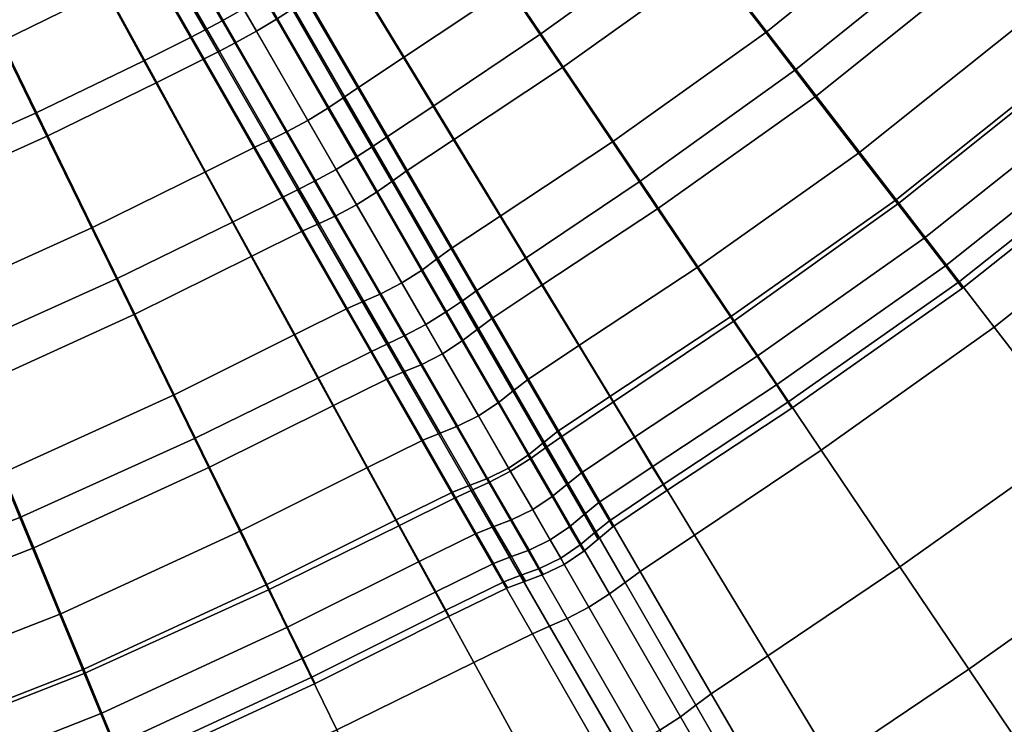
# Model space of a CAD drawing. Header units: centimetres. Extents: x -51 to 51, y -52 to 51.
# Tile 30 of 64: x 15.42 to 27.28, y -40 to -31.51. Entities that reach past the tile are written whole.
import ezdxf

# ---------------------------------------------------------------- set-up
doc = ezdxf.new("R2010")
doc.units = ezdxf.units.CM
doc.layers.add('Layer 01', color=18, linetype='Continuous', true_color=0x000000)

msp = doc.modelspace()

# ---------------------------------------------------------------- meshes
at = {"layer": 'Layer 01'}
mesh = msp.add_polyface(dxfattribs=at)
corners = [(24.536, -35.909, 42.046), (26.573, -34.474, 42.034), (26.727, -34.674, 43.261), (24.676, -36.118, 43.267), (24.536, -35.909, 46.973), (26.573, -34.474, 46.985), (26.318, -34.143, 48.171), (24.303, -35.564, 48.153), (24.303, -35.564, 40.867), (26.318, -34.143, 40.849), (24.724, -36.188, 44.51), (26.779, -34.742, 44.51), (26.727, -34.674, 45.758), (24.676, -36.118, 45.752), (28.956, -33.015, 44.51), (28.899, -32.951, 45.765), (28.731, -32.759, 46.999), (28.453, -32.444, 48.191), (30.828, -30.828, 47.006), (30.53, -30.53, 48.201), (30.12, -30.12, 49.333), (28.072, -32.01, 49.32), (25.968, -33.688, 49.294), (27.592, -31.465, 50.368), (25.527, -33.117, 50.336), (29.605, -29.605, 50.383), (28.993, -28.993, 51.333), (27.022, -30.817, 51.316), (25.004, -32.438, 51.279), (26.373, -30.079, 52.147), (24.408, -31.663, 52.107), (28.295, -28.295, 52.166), (27.524, -27.524, 52.869), (25.654, -29.262, 52.849), (26.691, -26.691, 53.429), (24.878, -28.38, 53.409), (25.811, -25.811, 53.837), (24.059, -27.448, 53.817), (24.059, -27.448, 35.203), (25.811, -25.811, 35.182), (26.691, -26.691, 35.59), (24.878, -28.38, 35.611), (27.524, -27.524, 36.15), (25.654, -29.262, 36.17), (28.295, -28.295, 36.853), (26.373, -30.079, 36.872), (28.993, -28.993, 37.686), (27.022, -30.817, 37.704), (24.408, -31.663, 36.913), (25.004, -32.438, 37.741), (27.592, -31.465, 38.652), (25.527, -33.117, 38.684), (29.605, -29.605, 38.636), (30.12, -30.12, 39.686), (28.072, -32.01, 39.699), (25.968, -33.688, 39.726), (28.453, -32.444, 40.828), (30.53, -30.53, 40.818), (30.828, -30.828, 42.013), (28.731, -32.759, 42.02), (28.899, -32.951, 43.254), (31.009, -31.009, 43.251), (30.817, -27.022, 51.316), (30.079, -26.373, 52.147), (29.262, -25.654, 52.849), (29.262, -25.654, 36.17), (30.079, -26.373, 36.872), (30.817, -27.022, 37.704), (27.177, -27.177, 0.538), (28.885, -25.338, 0.583), (30.507, -26.764, 1.327), (28.709, -28.709, 1.281), (24.028, -35.137, 2.481), (26.011, -33.72, 2.427), (27.159, -35.212, 3.699), (25.076, -36.694, 3.746), (28.115, -32.042, 2.346), (29.365, -33.464, 3.623), (30.16, -30.16, 2.301), (31.504, -31.504, 3.58), (30.496, -34.749, 5.135), (28.197, -36.559, 5.205), (25.338, -28.885, 0.583), (26.764, -30.507, 1.327), (24.771, -32.11, 1.411), (23.859, -27.204, 0.127), (25.589, -25.589, 0.084), (26.011, -33.72, 32.573), (28.115, -32.042, 32.654), (26.764, -30.507, 33.673), (24.771, -32.11, 33.589), (30.16, -30.16, 32.699), (28.709, -28.709, 33.719), (27.177, -27.177, 34.462), (25.338, -28.885, 34.417), (25.589, -25.589, 34.916), (23.859, -27.204, 34.873), (30.507, -26.764, 33.673), (28.885, -25.338, 34.417), (28.197, -36.559, 29.795), (30.496, -34.749, 29.865), (29.365, -33.464, 31.377), (27.159, -35.212, 31.301), (31.504, -31.504, 31.42), (25.076, -36.694, 31.254), (24.028, -35.137, 32.519)]
mesh.append_faces([[corners[k] for k in face] for face in [(0, 1, 2, 3), (4, 5, 6, 7), (8, 9, 1, 0), (10, 11, 12, 13), (13, 12, 5, 4), (11, 14, 15, 12), (12, 15, 16, 5), (5, 16, 17, 6), (16, 18, 19, 17), (17, 19, 20, 21), (6, 17, 21, 22), (22, 21, 23, 24), (21, 20, 25, 23), (23, 25, 26, 27), (24, 23, 27, 28), (28, 27, 29, 30), (27, 26, 31, 29), (29, 31, 32, 33), (33, 32, 34, 35), (35, 34, 36, 37), (38, 39, 40, 41), (41, 40, 42, 43), (43, 42, 44, 45), (45, 44, 46, 47), (48, 45, 47, 49), (49, 47, 50, 51), (47, 46, 52, 50), (50, 52, 53, 54), (51, 50, 54, 55), (55, 54, 56, 9), (54, 53, 57, 56), (56, 57, 58, 59), (9, 56, 59, 1), (1, 59, 60, 2), (59, 58, 61, 60), (2, 60, 14, 11), (26, 62, 63, 31), (31, 63, 64, 32), (42, 65, 66, 44), (44, 66, 67, 46), (68, 69, 70, 71), (72, 73, 74, 75), (73, 76, 77, 74), (76, 78, 79, 77), (74, 77, 80, 81), (82, 68, 71, 83), (83, 71, 78, 76), (84, 83, 76, 73), (85, 86, 68, 82), (87, 88, 89, 90), (88, 91, 92, 89), (89, 92, 93, 94), (94, 93, 95, 96), (92, 97, 98, 93), (99, 100, 101, 102), (101, 103, 91, 88), (102, 101, 88, 87), (104, 102, 87, 105)]])
mesh = msp.add_polyface(dxfattribs=at)
corners = [(22.56, -32.979, 52.068), (24.408, -31.663, 52.107), (23.747, -30.806, 52.806), (21.958, -32.085, 52.762), (20.648, -32.956, 52.736), (21.308, -31.122, 53.316), (20.045, -31.963, 53.287), (23.034, -29.881, 53.363), (22.281, -28.903, 53.77), (20.621, -30.104, 53.72), (19.407, -30.916, 53.688), (19.909, -29.049, 53.968), (18.746, -29.832, 53.934), (21.5, -27.89, 54.019), (18.746, -29.832, 35.085), (19.909, -29.049, 35.052), (20.621, -30.104, 35.299), (19.407, -30.916, 35.331), (21.308, -31.122, 35.703), (20.045, -31.963, 35.733), (22.281, -28.903, 35.249), (23.034, -29.881, 35.656), (23.747, -30.806, 36.214), (21.958, -32.085, 36.257), (20.648, -32.956, 36.283), (24.408, -31.663, 36.913), (22.56, -32.979, 36.952), (26.373, -30.079, 52.147), (25.654, -29.262, 52.849), (24.878, -28.38, 53.409), (24.878, -28.38, 35.611), (25.654, -29.262, 36.17), (26.373, -30.079, 36.872), (18.875, -31.268, 35.33), (18.234, -30.169, 35.084), (18.702, -31.382, 35.302), (18.064, -30.278, 35.057), (19.492, -32.329, 35.731), (19.318, -32.449, 35.704), (19.492, -32.329, 53.289), (20.077, -33.334, 52.738), (18.875, -31.268, 53.69), (18.702, -31.382, 53.717), (19.318, -32.449, 53.315), (18.234, -30.169, 53.935), (18.064, -30.278, 53.963), (17.873, -30.394, 54.001), (18.514, -31.503, 53.754), (18.702, -31.382, 53.717), (18.064, -30.278, 53.963), (18.025, -31.785, 53.754), (18.644, -32.856, 53.351), (18.892, -32.722, 53.369), (18.272, -31.649, 53.774), (19.132, -32.574, 53.351), (19.318, -32.449, 53.315), (18.702, -31.382, 53.717), (18.644, -32.856, 35.669), (18.025, -31.785, 35.265), (18.272, -31.649, 35.246), (18.892, -32.722, 35.65), (18.514, -31.503, 35.265), (19.132, -32.574, 35.669), (18.702, -31.382, 35.302), (19.318, -32.449, 35.704), (17.873, -30.394, 35.018), (18.064, -30.278, 35.057), (18.702, -31.382, 35.302), (23.461, -30.409, 0.668), (25.338, -28.885, 0.583), (26.764, -30.507, 1.327), (24.771, -32.11, 1.411), (21.699, -31.68, 0.734), (22.895, -33.456, 1.471), (18.085, -28.719, 0.169), (19.194, -27.965, 0.124), (20.458, -29.839, 0.282), (19.258, -30.65, 0.321), (22.102, -28.644, 0.212), (20.41, -32.547, 0.766), (18.735, -30.996, 0.325), (17.6, -29.041, 0.175), (19.852, -32.918, 0.767), (19.679, -33.034, 0.743), (18.566, -31.106, 0.301), (19.233, -33.313, 0.688), (18.116, -31.379, 0.244), (18.371, -31.227, 0.264), (19.486, -33.159, 0.707), (18.566, -31.106, 0.301), (19.679, -33.034, 0.743), (18.768, -33.559, 0.743), (17.655, -31.632, 0.301), (17.858, -31.523, 0.264), (18.973, -33.455, 0.707), (17.655, -31.632, 34.699), (18.768, -33.559, 34.257), (18.973, -33.455, 34.293), (17.858, -31.523, 34.736), (19.233, -33.313, 34.312), (18.116, -31.379, 34.756), (19.486, -33.159, 34.293), (18.371, -31.227, 34.736), (19.679, -33.034, 34.257), (18.566, -31.106, 34.699), (20.41, -32.547, 34.234), (19.258, -30.65, 34.679), (18.735, -30.996, 34.675), (19.852, -32.918, 34.233), (18.085, -28.719, 34.831), (17.6, -29.041, 34.825), (18.566, -31.106, 34.699), (19.679, -33.034, 34.257), (21.699, -31.68, 34.266), (20.458, -29.839, 34.718), (23.461, -30.409, 34.332), (22.102, -28.644, 34.788), (19.194, -27.965, 34.876), (22.895, -33.456, 33.529), (24.771, -32.11, 33.589), (26.764, -30.507, 33.673), (25.338, -28.885, 34.417)]
mesh.append_faces([[corners[k] for k in face] for face in [(0, 1, 2, 3), (4, 3, 5, 6), (3, 2, 7, 5), (5, 7, 8, 9), (6, 5, 9, 10), (10, 9, 11, 12), (9, 8, 13, 11), (14, 15, 16, 17), (17, 16, 18, 19), (16, 20, 21, 18), (18, 21, 22, 23), (19, 18, 23, 24), (23, 22, 25, 26), (1, 27, 28, 2), (2, 28, 29, 7), (21, 30, 31, 22), (22, 31, 32, 25), (14, 17, 33, 34), (34, 33, 35, 36), (17, 19, 37, 33), (33, 37, 38, 35), (4, 6, 39, 40), (6, 10, 41, 39), (39, 41, 42, 43), (10, 12, 44, 41), (41, 44, 45, 42), (46, 47, 48, 49), (50, 51, 52, 53), (53, 52, 54, 47), (47, 54, 55, 56), (57, 58, 59, 60), (60, 59, 61, 62), (62, 61, 63, 64), (61, 65, 66, 67), (68, 69, 70, 71), (72, 68, 71, 73), (74, 75, 76, 77), (76, 78, 68, 72), (77, 76, 72, 79), (74, 77, 80, 81), (77, 79, 82, 80), (80, 82, 83, 84), (85, 86, 87, 88), (88, 87, 89, 90), (91, 92, 93, 94), (94, 93, 86, 85), (95, 96, 97, 98), (98, 97, 99, 100), (100, 99, 101, 102), (102, 101, 103, 104), (105, 106, 107, 108), (106, 109, 110, 107), (108, 107, 111, 112), (105, 113, 114, 106), (113, 115, 116, 114), (106, 114, 117, 109), (118, 119, 115, 113), (119, 120, 121, 115)]])
mesh = msp.add_polyface(dxfattribs=at)
corners = [(12.138, -35.735, 53.409), (14.361, -34.889, 53.363), (13.891, -33.748, 53.77), (11.741, -34.559, 53.817), (9.448, -35.259, 53.837), (11.33, -33.341, 54.065), (9.114, -34.014, 54.085), (13.404, -32.565, 54.019), (12.908, -31.36, 54.106), (10.911, -32.101, 54.151), (8.774, -32.746, 54.17), (12.412, -30.154, 54.028), (10.491, -30.86, 54.071), (11.924, -28.967, 53.788), (10.079, -29.639, 53.828), (10.079, -29.639, 35.192), (11.924, -28.967, 35.231), (12.412, -30.154, 34.991), (10.491, -30.86, 34.948), (12.908, -31.36, 34.914), (10.911, -32.101, 34.869), (8.774, -32.746, 34.849), (10.911, -32.101, 34.869), (11.33, -33.341, 34.954), (9.114, -34.014, 34.934), (10.911, -32.101, 34.869), (12.908, -31.36, 34.914), (13.404, -32.565, 35.001), (13.891, -33.748, 35.249), (11.741, -34.559, 35.203), (9.448, -35.259, 35.182), (14.361, -34.889, 35.656), (12.138, -35.735, 35.611), (14.805, -35.969, 52.806), (16.808, -35.059, 52.762), (16.298, -34.014, 53.316), (15.76, -32.91, 53.72), (15.203, -31.766, 53.968), (17.071, -32.265, 53.688), (16.462, -31.151, 53.934), (15.843, -30.015, 54.02), (14.636, -30.6, 54.054), (14.07, -29.433, 53.978), (15.224, -28.878, 53.944), (13.512, -28.284, 53.741), (13.512, -28.284, 35.279), (14.07, -29.433, 35.041), (15.224, -28.878, 35.075), (15.843, -30.015, 34.999), (14.636, -30.6, 34.965), (12.908, -31.36, 34.914), (14.636, -30.6, 34.965), (15.203, -31.766, 35.052), (14.636, -30.6, 34.965), (15.843, -30.015, 34.999), (16.462, -31.151, 35.085), (17.071, -32.265, 35.331), (15.76, -32.91, 35.299), (16.298, -34.014, 35.703), (16.808, -35.059, 36.257), (14.805, -35.969, 36.214), (15.893, -28.531, 35.048), (16.541, -29.657, 34.971), (16.367, -29.752, 34.999), (15.725, -28.627, 35.075), (16.541, -29.657, 54.048), (15.893, -28.531, 53.971), (15.725, -28.627, 53.944), (16.367, -29.752, 54.02), (17.01, -30.876, 53.935), (16.367, -29.752, 34.999), (17.01, -30.876, 35.084), (15.843, -30.015, 34.999), (16.734, -29.546, 54.087), (16.082, -28.416, 54.01), (16.082, -28.416, 35.01), (16.734, -29.546, 34.933), (10.899, -32.103, 35.033), (12.891, -31.364, 34.95), (12.025, -29.263, 34.814), (10.169, -29.94, 34.892), (14.621, -30.605, 34.876), (13.629, -28.57, 34.738), (15.829, -30.022, 34.831), (14.744, -28.039, 34.688), (13.629, -28.571, 0.262), (14.744, -28.039, 0.312), (15.829, -30.022, 0.169), (14.621, -30.605, 0.124), (12.025, -29.263, 0.186), (12.891, -31.364, 0.05), (15.612, -32.637, 0.282), (13.756, -33.462, 0.212), (16.915, -32.003, 0.321), (16.586, -34.632, 0.734), (14.604, -35.522, 0.668), (10.169, -29.94, 0.108), (10.899, -32.103, -0.033), (8.774, -32.746, -0.073), (11.63, -34.264, 0.127), (9.366, -34.955, 0.084), (12.346, -36.386, 0.583), (12.346, -36.386, 34.417), (14.604, -35.522, 34.332), (13.756, -33.462, 34.788), (11.63, -34.264, 34.873), (9.366, -34.955, 34.916), (8.774, -32.746, 35.073), (16.586, -34.632, 34.266), (15.612, -32.637, 34.718), (16.915, -32.003, 34.679)]
mesh.append_faces([[corners[k] for k in face] for face in [(0, 1, 2, 3), (4, 3, 5, 6), (3, 2, 7, 5), (5, 7, 8, 9), (6, 5, 9, 10), (9, 8, 11, 12), (12, 11, 13, 14), (15, 16, 17, 18), (18, 17, 19, 20), (21, 22, 23, 24), (25, 26, 27, 23), (23, 27, 28, 29), (24, 23, 29, 30), (29, 28, 31, 32), (33, 34, 35, 1), (1, 35, 36, 2), (2, 36, 37, 7), (36, 38, 39, 37), (37, 39, 40, 41), (7, 37, 41, 8), (8, 41, 42, 11), (41, 40, 43, 42), (11, 42, 44, 13), (16, 45, 46, 17), (46, 47, 48, 49), (17, 46, 49, 19), (50, 51, 52, 27), (53, 54, 55, 52), (52, 55, 56, 57), (27, 52, 57, 28), (28, 57, 58, 31), (31, 58, 59, 60), (61, 62, 63, 64), (64, 63, 48, 47), (65, 66, 67, 68), (68, 67, 43, 40), (69, 68, 40, 39), (70, 71, 55, 72), (66, 65, 73, 74), (62, 61, 75, 76), (77, 78, 79, 80), (78, 81, 82, 79), (81, 83, 84, 82), (85, 86, 87, 88), (89, 85, 88, 90), (90, 88, 91, 92), (88, 87, 93, 91), (92, 91, 94, 95), (96, 89, 90, 97), (98, 97, 99, 100), (97, 90, 92, 99), (99, 92, 95, 101), (102, 103, 104, 105), (105, 104, 78, 77), (106, 105, 77, 107), (103, 108, 109, 104), (109, 110, 83, 81), (104, 109, 81, 78)]])
mesh = msp.add_polyface(dxfattribs=at)
corners = [(16.808, -35.059, 52.762), (18.216, -34.359, 52.736), (17.659, -33.341, 53.287), (16.298, -34.014, 53.316), (17.071, -32.265, 53.688), (15.76, -32.91, 53.72), (15.76, -32.91, 35.299), (17.071, -32.265, 35.331), (17.659, -33.341, 35.733), (16.298, -34.014, 35.703), (18.216, -34.359, 36.283), (16.808, -35.059, 36.257), (18.073, -28.728, 34.999), (18.746, -29.832, 35.085), (18.234, -30.169, 35.084), (17.582, -29.051, 34.999), (17.582, -29.051, 34.999), (18.064, -30.278, 35.057), (17.413, -29.154, 34.971), (18.746, -29.832, 53.934), (18.073, -28.728, 54.02), (17.582, -29.051, 54.02), (18.234, -30.169, 53.935), (17.413, -29.154, 54.048), (18.064, -30.278, 53.963), (17.827, -31.888, 53.717), (17.19, -30.782, 53.963), (17.01, -30.876, 53.935), (17.641, -31.98, 53.69), (16.541, -29.657, 54.048), (16.367, -29.752, 54.02), (16.462, -31.151, 53.934), (18.442, -32.955, 53.315), (18.251, -33.045, 53.289), (18.83, -34.054, 52.738), (17.827, -31.888, 35.302), (18.442, -32.955, 35.704), (18.251, -33.045, 35.731), (17.641, -31.98, 35.33), (18.83, -34.054, 36.281), (16.541, -29.657, 34.971), (17.19, -30.782, 35.057), (17.01, -30.876, 35.084), (16.367, -29.752, 34.999), (16.462, -31.151, 35.085), (16.082, -28.416, 54.01), (16.734, -29.546, 54.087), (16.977, -29.406, 54.107), (16.324, -28.273, 54.03), (17.385, -30.676, 54.001), (18.025, -31.785, 53.754), (18.272, -31.649, 53.774), (17.631, -30.537, 54.021), (17.873, -30.394, 54.001), (17.221, -29.265, 54.087), (18.514, -31.503, 53.754), (18.064, -30.278, 53.963), (17.413, -29.154, 54.048), (18.644, -32.856, 53.351), (18.025, -31.785, 35.265), (18.644, -32.856, 35.669), (17.385, -30.676, 35.018), (16.541, -29.657, 34.971), (16.734, -29.546, 34.933), (16.977, -29.406, 34.912), (17.631, -30.537, 34.998), (18.272, -31.649, 35.246), (17.873, -30.394, 35.018), (18.514, -31.503, 35.265), (17.221, -29.265, 34.933), (17.413, -29.154, 34.971), (18.064, -30.278, 35.057), (16.734, -29.546, 34.933), (16.082, -28.416, 35.01), (16.324, -28.273, 34.99), (16.977, -29.406, 34.912), (17.6, -29.041, 0.175), (18.735, -30.996, 0.325), (18.566, -31.106, 0.301), (17.434, -29.145, 0.152), (18.116, -31.379, 0.244), (16.98, -29.411, 0.094), (17.236, -29.262, 0.114), (18.371, -31.227, 0.264), (17.434, -29.145, 0.152), (18.566, -31.106, 0.301), (17.655, -31.632, 0.301), (16.523, -29.671, 0.152), (16.723, -29.558, 0.114), (17.858, -31.523, 0.264), (17.476, -31.724, 0.325), (16.351, -29.762, 0.175), (18.768, -33.559, 0.743), (18.581, -33.651, 0.767), (17.982, -33.949, 0.766), (16.915, -32.003, 0.321), (15.829, -30.022, 0.169), (15.612, -32.637, 0.282), (16.586, -34.632, 0.734), (16.586, -34.632, 34.266), (17.982, -33.949, 34.234), (16.915, -32.003, 34.679), (15.612, -32.637, 34.718), (18.768, -33.559, 34.257), (17.655, -31.632, 34.699), (17.476, -31.723, 34.675), (18.581, -33.651, 34.233), (16.523, -29.671, 34.848), (16.351, -29.762, 34.825), (15.829, -30.022, 34.831), (17.858, -31.523, 34.736), (16.723, -29.558, 34.886), (18.116, -31.379, 34.756), (16.98, -29.411, 34.906), (18.371, -31.227, 34.736), (17.236, -29.262, 34.886), (18.566, -31.106, 34.699), (17.434, -29.145, 34.848), (18.735, -30.996, 34.675), (17.6, -29.041, 34.825), (17.434, -29.145, 34.848), (18.566, -31.106, 34.699)]
mesh.append_faces([[corners[k] for k in face] for face in [(0, 1, 2, 3), (3, 2, 4, 5), (6, 7, 8, 9), (9, 8, 10, 11), (12, 13, 14, 15), (16, 14, 17, 18), (19, 20, 21, 22), (22, 21, 23, 24), (25, 26, 27, 28), (26, 29, 30, 27), (28, 27, 31, 4), (32, 25, 28, 33), (33, 28, 4, 2), (34, 33, 2, 1), (35, 36, 37, 38), (37, 39, 10, 8), (38, 37, 8, 7), (40, 41, 42, 43), (41, 35, 38, 42), (42, 38, 7, 44), (45, 46, 47, 48), (29, 26, 49, 46), (26, 25, 50, 49), (49, 50, 51, 52), (46, 49, 52, 47), (47, 52, 53, 54), (52, 51, 55, 53), (54, 53, 56, 57), (25, 32, 58, 50), (36, 35, 59, 60), (35, 41, 61, 59), (41, 62, 63, 61), (61, 63, 64, 65), (59, 61, 65, 66), (66, 65, 67, 68), (65, 64, 69, 67), (67, 69, 70, 71), (72, 73, 74, 75), (76, 77, 78, 79), (80, 81, 82, 83), (83, 82, 84, 85), (86, 87, 88, 89), (89, 88, 81, 80), (87, 86, 90, 91), (86, 92, 93, 90), (90, 93, 94, 95), (91, 90, 95, 96), (97, 95, 94, 98), (99, 100, 101, 102), (103, 104, 105, 106), (104, 107, 108, 105), (105, 108, 109, 101), (106, 105, 101, 100), (107, 104, 110, 111), (111, 110, 112, 113), (113, 112, 114, 115), (115, 114, 116, 117), (118, 119, 120, 121)]])
mesh = msp.add_polyface(dxfattribs=at)
corners = [(23.041, -36.895, 46.967), (24.536, -35.909, 46.973), (24.303, -35.564, 48.153), (22.825, -36.54, 48.143), (26.318, -34.143, 48.171), (25.968, -33.688, 49.294), (23.983, -35.09, 49.27), (22.528, -36.051, 49.258), (23.582, -34.494, 50.307), (22.155, -35.436, 50.291), (25.527, -33.117, 50.336), (25.004, -32.438, 51.279), (23.105, -33.786, 51.245), (21.712, -34.707, 51.225), (22.56, -32.979, 52.068), (21.207, -33.875, 52.045), (24.408, -31.663, 52.107), (21.958, -32.085, 52.762), (20.648, -32.956, 52.736), (20.648, -32.956, 36.283), (21.958, -32.085, 36.257), (22.56, -32.979, 36.952), (21.207, -33.875, 36.975), (24.408, -31.663, 36.913), (25.004, -32.438, 37.741), (23.105, -33.786, 37.775), (21.712, -34.707, 37.794), (23.582, -34.494, 38.713), (22.155, -35.436, 38.729), (25.527, -33.117, 38.684), (25.968, -33.688, 39.726), (23.983, -35.09, 39.749), (22.528, -36.051, 39.762), (24.303, -35.564, 40.867), (22.825, -36.54, 40.876), (26.318, -34.143, 40.849), (24.536, -35.909, 42.046), (23.041, -36.895, 42.052), (21.538, -35.848, 50.294), (21.9, -36.471, 49.26), (21.108, -35.109, 51.228), (20.932, -35.243, 51.249), (21.361, -35.986, 50.311), (21.722, -36.612, 49.275), (20.618, -34.266, 52.048), (20.077, -33.334, 52.738), (20.443, -34.396, 52.07), (20.618, -34.266, 36.972), (20.077, -33.334, 36.281), (21.108, -35.109, 37.791), (20.932, -35.243, 37.771), (20.443, -34.396, 36.949), (21.538, -35.848, 38.726), (21.9, -36.471, 39.759), (21.722, -36.612, 39.745), (21.361, -35.986, 38.708), (20.694, -36.408, 38.685), (20.263, -35.662, 37.744), (20.515, -35.533, 37.729), (20.947, -36.281, 38.673), (20.752, -35.38, 37.744), (21.183, -36.125, 38.685), (20.932, -35.243, 37.771), (21.361, -35.986, 38.708), (20.263, -35.662, 51.276), (20.694, -36.408, 50.335), (20.947, -36.281, 50.347), (20.515, -35.533, 51.29), (21.183, -36.125, 50.335), (20.752, -35.38, 51.276), (21.361, -35.986, 50.311), (20.932, -35.243, 51.249), (20.41, -32.547, 0.766), (21.699, -31.68, 0.734), (22.895, -33.456, 1.471), (21.521, -34.378, 1.497), (24.771, -32.11, 1.411), (26.011, -33.72, 2.427), (24.028, -35.137, 2.481), (22.574, -36.112, 2.501), (20.929, -34.772, 1.496), (19.852, -32.918, 0.767), (21.95, -36.529, 2.498), (21.77, -36.657, 2.476), (20.753, -34.895, 1.473), (21.332, -36.948, 2.426), (20.311, -35.18, 1.42), (20.562, -35.024, 1.438), (21.582, -36.791, 2.444), (20.753, -34.895, 1.473), (21.77, -36.657, 2.476), (21.07, -37.086, 2.444), (20.05, -35.32, 1.438), (20.05, -35.32, 33.562), (21.07, -37.086, 32.556), (21.332, -36.948, 32.574), (20.311, -35.18, 33.58), (21.582, -36.791, 32.556), (20.562, -35.024, 33.562), (21.77, -36.657, 32.524), (20.753, -34.895, 33.527), (22.574, -36.112, 32.499), (21.521, -34.378, 33.503), (20.929, -34.772, 33.504), (21.95, -36.529, 32.502), (20.41, -32.547, 34.234), (19.852, -32.918, 34.233), (20.753, -34.895, 33.527), (21.77, -36.657, 32.524), (24.028, -35.137, 32.519), (22.895, -33.456, 33.529), (26.011, -33.72, 32.573), (24.771, -32.11, 33.589), (21.699, -31.68, 34.266)]
mesh.append_faces([[corners[k] for k in face] for face in [(0, 1, 2, 3), (2, 4, 5, 6), (3, 2, 6, 7), (7, 6, 8, 9), (6, 5, 10, 8), (8, 10, 11, 12), (9, 8, 12, 13), (13, 12, 14, 15), (12, 11, 16, 14), (15, 14, 17, 18), (19, 20, 21, 22), (21, 23, 24, 25), (22, 21, 25, 26), (26, 25, 27, 28), (25, 24, 29, 27), (27, 29, 30, 31), (28, 27, 31, 32), (32, 31, 33, 34), (31, 30, 35, 33), (34, 33, 36, 37), (7, 9, 38, 39), (9, 13, 40, 38), (38, 40, 41, 42), (39, 38, 42, 43), (13, 15, 44, 40), (15, 18, 45, 44), (40, 44, 46, 41), (19, 22, 47, 48), (22, 26, 49, 47), (47, 49, 50, 51), (26, 28, 52, 49), (28, 32, 53, 52), (52, 53, 54, 55), (49, 52, 55, 50), (56, 57, 58, 59), (59, 58, 60, 61), (61, 60, 62, 63), (64, 65, 66, 67), (67, 66, 68, 69), (69, 68, 70, 71), (72, 73, 74, 75), (74, 76, 77, 78), (75, 74, 78, 79), (72, 75, 80, 81), (75, 79, 82, 80), (80, 82, 83, 84), (85, 86, 87, 88), (88, 87, 89, 90), (91, 92, 86, 85), (93, 94, 95, 96), (96, 95, 97, 98), (98, 97, 99, 100), (101, 102, 103, 104), (102, 105, 106, 103), (104, 103, 107, 108), (101, 109, 110, 102), (109, 111, 112, 110), (102, 110, 113, 105)]])
mesh = msp.add_polyface(dxfattribs=at)
corners = [(20.618, -34.266, 52.048), (20.077, -33.334, 52.738), (19.902, -33.459, 52.763), (20.443, -34.396, 52.07), (20.045, -31.963, 35.733), (20.648, -32.956, 36.283), (20.077, -33.334, 36.281), (19.492, -32.329, 35.731), (19.902, -33.459, 36.256), (19.318, -32.449, 35.704), (19.492, -32.329, 53.289), (19.318, -32.449, 53.315), (20.618, -34.266, 36.972), (20.443, -34.396, 36.949), (20.484, -36.492, 50.311), (20.055, -35.749, 51.249), (19.851, -35.835, 51.228), (20.277, -36.576, 50.294), (20.055, -35.749, 37.771), (20.484, -36.492, 38.708), (20.277, -36.576, 38.726), (19.851, -35.835, 37.791), (19.026, -33.965, 36.256), (19.566, -34.902, 36.949), (19.366, -34.989, 36.972), (18.83, -34.054, 36.281), (19.201, -36.156, 37.794), (18.734, -35.303, 36.975), (18.216, -34.359, 36.283), (19.026, -33.965, 52.763), (18.442, -32.955, 53.315), (18.251, -33.045, 53.289), (18.83, -34.054, 52.738), (18.442, -32.955, 35.704), (18.251, -33.045, 35.731), (19.566, -34.902, 52.07), (19.366, -34.989, 52.048), (18.216, -34.359, 52.736), (18.734, -35.303, 52.045), (19.201, -36.156, 51.225), (20.263, -35.662, 37.744), (20.694, -36.408, 38.685), (19.772, -34.811, 36.918), (19.229, -33.871, 36.223), (19.479, -33.739, 36.205), (20.023, -34.681, 36.903), (20.515, -35.533, 37.729), (20.261, -34.529, 36.918), (20.752, -35.38, 37.744), (19.718, -33.588, 36.223), (19.902, -33.459, 36.256), (20.443, -34.396, 36.949), (20.443, -34.396, 36.949), (20.932, -35.243, 37.771), (19.229, -33.871, 52.797), (18.644, -32.856, 53.351), (19.479, -33.739, 52.814), (18.892, -32.722, 53.369), (19.718, -33.588, 52.797), (19.132, -32.574, 53.351), (19.902, -33.459, 52.763), (19.318, -32.449, 53.315), (18.644, -32.856, 35.669), (18.892, -32.722, 35.65), (19.132, -32.574, 35.669), (19.318, -32.449, 35.704), (19.902, -33.459, 36.256), (19.772, -34.811, 52.101), (20.263, -35.662, 51.276), (20.515, -35.533, 51.29), (20.023, -34.681, 52.117), (20.261, -34.529, 52.101), (20.752, -35.38, 51.276), (20.932, -35.243, 51.249), (20.443, -34.396, 52.07), (20.443, -34.396, 52.07), (19.902, -33.459, 52.763), (20.694, -36.408, 50.335), (19.852, -32.918, 0.767), (20.929, -34.772, 1.496), (20.753, -34.895, 1.473), (19.679, -33.034, 0.743), (20.311, -35.18, 1.42), (19.233, -33.313, 0.688), (19.486, -33.159, 0.707), (20.562, -35.024, 1.438), (19.679, -33.034, 0.743), (20.753, -34.895, 1.473), (18.768, -33.559, 0.743), (19.843, -35.42, 1.473), (19.649, -35.511, 1.496), (18.581, -33.651, 0.767), (19.011, -35.827, 1.497), (17.982, -33.949, 0.766), (18.973, -33.455, 0.707), (20.05, -35.32, 1.438), (18.768, -33.559, 34.257), (19.843, -35.42, 33.527), (20.05, -35.32, 33.562), (18.973, -33.455, 34.293), (20.861, -37.182, 32.524), (21.07, -37.086, 32.556), (20.311, -35.18, 33.58), (19.233, -33.313, 34.312), (18.581, -33.651, 34.233), (19.649, -35.511, 33.504), (17.982, -33.949, 34.234), (19.011, -35.827, 33.503), (20.562, -35.024, 33.562), (19.486, -33.159, 34.293), (20.753, -34.895, 33.527), (19.679, -33.034, 34.257), (20.929, -34.772, 33.504), (19.852, -32.918, 34.233), (19.679, -33.034, 34.257), (20.753, -34.895, 33.527)]
mesh.append_faces([[corners[k] for k in face] for face in [(0, 1, 2, 3), (4, 5, 6, 7), (7, 6, 8, 9), (1, 10, 11, 2), (6, 12, 13, 8), (14, 15, 16, 17), (18, 19, 20, 21), (22, 23, 24, 25), (23, 18, 21, 24), (24, 21, 26, 27), (25, 24, 27, 28), (29, 30, 31, 32), (33, 22, 25, 34), (15, 35, 36, 16), (35, 29, 32, 36), (36, 32, 37, 38), (16, 36, 38, 39), (19, 18, 40, 41), (18, 23, 42, 40), (23, 22, 43, 42), (42, 43, 44, 45), (40, 42, 45, 46), (46, 45, 47, 48), (45, 44, 49, 47), (47, 49, 50, 51), (48, 47, 52, 53), (30, 29, 54, 55), (55, 54, 56, 57), (57, 56, 58, 59), (59, 58, 60, 61), (22, 33, 62, 43), (43, 62, 63, 44), (44, 63, 64, 49), (49, 64, 65, 66), (29, 35, 67, 54), (35, 15, 68, 67), (67, 68, 69, 70), (54, 67, 70, 56), (56, 70, 71, 58), (70, 69, 72, 71), (71, 72, 73, 74), (58, 71, 75, 76), (15, 14, 77, 68), (78, 79, 80, 81), (82, 83, 84, 85), (85, 84, 86, 87), (88, 89, 90, 91), (91, 90, 92, 93), (89, 88, 94, 95), (95, 94, 83, 82), (96, 97, 98, 99), (97, 100, 101, 98), (99, 98, 102, 103), (97, 96, 104, 105), (105, 104, 106, 107), (103, 102, 108, 109), (109, 108, 110, 111), (112, 113, 114, 115)]])
mesh = msp.add_polyface(dxfattribs=at)
corners = [(16.569, -40.25, 42.034), (18.83, -39.203, 42.046), (18.941, -39.43, 43.267), (16.665, -40.484, 43.261), (18.978, -39.506, 44.51), (16.698, -40.562, 44.51), (14.114, -41.584, 44.51), (16.665, -40.484, 45.758), (14.087, -41.503, 45.765), (16.569, -40.25, 46.985), (14.005, -41.261, 46.999), (16.41, -39.864, 48.171), (13.871, -40.863, 48.191), (16.191, -39.333, 49.294), (13.686, -40.316, 49.32), (11.175, -41.705, 48.201), (11.025, -41.145, 49.333), (13.453, -39.628, 50.368), (10.836, -40.441, 50.383), (15.916, -38.666, 50.336), (15.59, -37.873, 51.279), (13.178, -38.811, 51.316), (10.612, -39.606, 51.333), (15.217, -36.969, 52.107), (12.863, -37.879, 52.147), (14.805, -35.969, 52.806), (12.514, -36.848, 52.849), (14.361, -34.889, 53.363), (12.138, -35.735, 53.409), (12.138, -35.735, 35.611), (14.361, -34.889, 35.656), (14.805, -35.969, 36.214), (12.514, -36.848, 36.17), (15.217, -36.969, 36.913), (12.863, -37.879, 36.872), (15.59, -37.873, 37.741), (13.178, -38.811, 37.704), (15.916, -38.666, 38.684), (13.453, -39.628, 38.652), (16.191, -39.333, 39.726), (13.686, -40.316, 39.699), (10.836, -40.441, 38.636), (11.025, -41.145, 39.686), (13.871, -40.863, 40.828), (11.175, -41.705, 40.818), (16.41, -39.864, 40.849), (14.005, -41.261, 42.02), (14.087, -41.503, 43.254), (18.941, -39.43, 45.752), (18.83, -39.203, 46.973), (18.648, -38.829, 48.153), (18.397, -38.315, 49.27), (18.082, -37.669, 50.307), (17.707, -36.902, 51.245), (17.28, -36.027, 52.068), (19.201, -36.156, 51.225), (18.734, -35.303, 52.045), (18.216, -34.359, 52.736), (16.808, -35.059, 52.762), (16.808, -35.059, 36.257), (17.28, -36.027, 36.952), (18.216, -34.359, 36.283), (18.734, -35.303, 36.975), (19.201, -36.156, 37.794), (17.707, -36.902, 37.775), (18.082, -37.669, 38.713), (18.397, -38.315, 39.749), (18.648, -38.829, 40.867), (12.346, -36.386, 0.583), (14.604, -35.522, 0.668), (15.423, -37.508, 1.411), (13.038, -38.432, 1.327), (16.197, -39.387, 2.427), (13.692, -40.369, 2.346), (10.508, -39.217, 1.281), (11.039, -41.199, 2.301), (16.586, -34.632, 0.734), (17.526, -36.556, 1.471), (17.982, -33.949, 0.766), (19.011, -35.827, 1.497), (18.416, -38.377, 2.481), (16.914, -41.127, 3.699), (14.298, -42.163, 3.623), (19.24, -40.064, 3.746), (16.914, -41.127, 31.301), (19.24, -40.064, 31.254), (18.416, -38.377, 32.519), (16.197, -39.387, 32.573), (17.526, -36.556, 33.529), (15.423, -37.508, 33.589), (19.011, -35.827, 33.503), (17.982, -33.949, 34.234), (16.586, -34.632, 34.266), (14.604, -35.522, 34.332), (14.298, -42.163, 31.377), (13.692, -40.369, 32.654), (11.039, -41.199, 32.699), (13.038, -38.432, 33.673), (10.508, -39.217, 33.719), (12.346, -36.386, 34.417)]
mesh.append_faces([[corners[k] for k in face] for face in [(0, 1, 2, 3), (3, 2, 4, 5), (6, 5, 7, 8), (8, 7, 9, 10), (10, 9, 11, 12), (12, 11, 13, 14), (15, 12, 14, 16), (16, 14, 17, 18), (14, 13, 19, 17), (17, 19, 20, 21), (18, 17, 21, 22), (21, 20, 23, 24), (24, 23, 25, 26), (26, 25, 27, 28), (29, 30, 31, 32), (32, 31, 33, 34), (34, 33, 35, 36), (36, 35, 37, 38), (38, 37, 39, 40), (41, 38, 40, 42), (42, 40, 43, 44), (40, 39, 45, 43), (43, 45, 0, 46), (46, 0, 3, 47), (47, 3, 5, 6), (5, 4, 48, 7), (7, 48, 49, 9), (9, 49, 50, 11), (11, 50, 51, 13), (13, 51, 52, 19), (19, 52, 53, 20), (20, 53, 54, 23), (53, 55, 56, 54), (54, 56, 57, 58), (23, 54, 58, 25), (31, 59, 60, 33), (59, 61, 62, 60), (60, 62, 63, 64), (33, 60, 64, 35), (35, 64, 65, 37), (37, 65, 66, 39), (39, 66, 67, 45), (45, 67, 1, 0), (68, 69, 70, 71), (71, 70, 72, 73), (74, 71, 73, 75), (69, 76, 77, 70), (76, 78, 79, 77), (70, 77, 80, 72), (73, 72, 81, 82), (72, 80, 83, 81), (84, 85, 86, 87), (87, 86, 88, 89), (88, 90, 91, 92), (89, 88, 92, 93), (94, 84, 87, 95), (96, 95, 97, 98), (95, 87, 89, 97), (97, 89, 93, 99)]])
mesh = msp.add_polyface(dxfattribs=at)
corners = [(24.676, -36.118, 43.267), (26.727, -34.674, 43.261), (26.779, -34.742, 44.51), (24.724, -36.188, 44.51), (26.752, -42.995, 13.02), (28.516, -41.804, 13.017), (28.762, -42.169, 15.24), (26.981, -43.372, 15.241), (30.924, -40.103, 13.004), (31.193, -40.453, 15.233), (28.844, -42.292, 17.5), (27.058, -43.498, 17.5), (25.857, -41.519, 8.844), (27.555, -40.376, 8.838), (28.111, -41.203, 10.872), (26.375, -42.374, 10.875), (29.872, -38.736, 8.811), (30.481, -39.528, 10.851), (26.106, -44.17, 17.5), (26.032, -44.042, 15.236), (26.224, -43.888, 15.239), (26.299, -44.017, 17.5), (25.811, -43.658, 13.01), (26.003, -43.507, 13.017), (25.637, -42.877, 10.871), (25.134, -42.011, 8.839), (25.446, -43.026, 10.861), (25.387, -43.972, 12.995), (25.021, -43.338, 10.839), (25.266, -43.173, 10.847), (25.632, -43.807, 13), (25.446, -43.026, 10.861), (25.811, -43.658, 13.01), (25.811, -43.658, 13.01), (26.032, -44.042, 15.236), (25.853, -44.191, 15.231), (26.032, -44.042, 15.236), (26.106, -44.17, 17.5), (25.928, -44.32, 17.5), (25.683, -44.486, 17.5), (25.609, -44.357, 15.228), (25.076, -36.694, 3.746), (27.159, -35.212, 3.699), (28.197, -36.559, 5.205), (26.024, -38.102, 5.245), (24.432, -39.172, 5.257), (26.855, -39.336, 6.952), (25.205, -40.446, 6.96), (29.106, -37.741, 6.918), (30.496, -34.749, 5.135), (31.486, -35.876, 6.858), (29.106, -37.741, 28.082), (31.486, -35.876, 28.142), (30.496, -34.749, 29.865), (28.197, -36.559, 29.795), (25.857, -41.519, 26.156), (27.555, -40.376, 26.162), (26.855, -39.336, 28.048), (25.205, -40.446, 28.04), (29.872, -38.736, 26.189), (26.024, -38.102, 29.755), (24.432, -39.172, 29.743), (27.159, -35.212, 31.301), (25.076, -36.694, 31.254), (25.021, -43.338, 24.161), (25.387, -43.972, 22.005), (25.632, -43.807, 22), (25.266, -43.173, 24.153), (25.811, -43.658, 21.99), (25.446, -43.026, 24.139), (26.752, -42.995, 21.98), (26.375, -42.374, 24.125), (25.637, -42.877, 24.129), (26.003, -43.507, 21.983), (25.134, -42.011, 26.161), (24.945, -42.157, 26.174), (25.446, -43.026, 24.139), (25.446, -43.026, 24.139), (25.811, -43.658, 21.99), (25.609, -44.357, 19.772), (25.853, -44.191, 19.769), (26.106, -44.17, 17.5), (26.032, -44.042, 19.764), (26.981, -43.372, 19.759), (26.224, -43.888, 19.761), (25.811, -43.658, 21.99), (26.032, -44.042, 19.764), (26.032, -44.042, 19.764), (28.762, -42.169, 19.76), (31.193, -40.453, 19.767), (30.924, -40.103, 21.996), (28.516, -41.804, 21.983), (28.111, -41.203, 24.128), (30.481, -39.528, 24.149), (25.343, -44.485, 19.769), (25.417, -44.614, 17.5), (25.121, -44.101, 22), (25.343, -44.485, 15.231), (25.121, -44.101, 13)]
mesh.append_faces([[corners[k] for k in face] for face in [(0, 1, 2, 3), (4, 5, 6, 7), (5, 8, 9, 6), (7, 6, 10, 11), (12, 13, 14, 15), (13, 16, 17, 14), (14, 17, 8, 5), (15, 14, 5, 4), (18, 19, 20, 21), (19, 22, 23, 20), (20, 23, 4, 7), (21, 20, 7, 11), (12, 15, 24, 25), (15, 4, 23, 24), (24, 23, 22, 26), (27, 28, 29, 30), (30, 29, 31, 32), (33, 34, 35, 30), (36, 37, 38, 35), (35, 38, 39, 40), (30, 35, 40, 27), (41, 42, 43, 44), (45, 44, 46, 47), (44, 43, 48, 46), (46, 48, 16, 13), (47, 46, 13, 12), (43, 49, 50, 48), (51, 52, 53, 54), (55, 56, 57, 58), (56, 59, 51, 57), (57, 51, 54, 60), (58, 57, 60, 61), (60, 54, 62, 63), (64, 65, 66, 67), (67, 66, 68, 69), (70, 71, 72, 73), (71, 55, 74, 72), (72, 74, 75, 76), (73, 72, 77, 78), (65, 79, 80, 66), (79, 39, 38, 80), (80, 38, 81, 82), (66, 80, 82, 68), (11, 83, 84, 21), (83, 70, 73, 84), (84, 73, 85, 86), (21, 84, 87, 18), (11, 10, 88, 83), (88, 89, 90, 91), (83, 88, 91, 70), (70, 91, 92, 71), (91, 90, 93, 92), (92, 93, 59, 56), (71, 92, 56, 55), (94, 95, 39, 79), (96, 94, 79, 65), (27, 40, 97, 98), (40, 39, 95, 97)]])
mesh = msp.add_polyface(dxfattribs=at)
corners = [(23.041, -36.895, 42.052), (24.536, -35.909, 42.046), (24.676, -36.118, 43.267), (23.172, -37.111, 43.27), (24.724, -36.188, 44.51), (23.216, -37.183, 44.51), (24.676, -36.118, 45.752), (23.172, -37.111, 45.749), (24.536, -35.909, 46.973), (23.041, -36.895, 46.967), (22.825, -36.54, 48.143), (22.188, -36.967, 48.146), (22.397, -37.328, 46.969), (22.528, -36.051, 49.258), (21.9, -36.471, 49.26), (21.722, -36.612, 49.275), (22.01, -37.11, 48.157), (22.219, -37.472, 46.976), (22.528, -36.051, 39.762), (22.825, -36.54, 40.876), (22.188, -36.967, 40.874), (21.9, -36.471, 39.759), (22.397, -37.328, 42.051), (22.219, -37.472, 42.043), (22.01, -37.11, 40.863), (21.722, -36.612, 39.745), (22.388, -37.766, 44.51), (22.346, -37.692, 43.266), (22.524, -37.546, 43.27), (22.567, -37.62, 44.51), (21.556, -37.9, 42.033), (21.346, -37.536, 40.848), (21.6, -37.412, 40.84), (21.81, -37.776, 42.028), (21.835, -37.254, 40.848), (22.045, -37.618, 42.033), (21.31, -36.911, 39.715), (21.546, -36.754, 39.725), (21.722, -36.612, 39.745), (22.01, -37.11, 40.863), (22.01, -37.11, 40.863), (22.219, -37.472, 42.043), (21.346, -37.536, 48.171), (21.556, -37.9, 46.986), (21.81, -37.776, 46.991), (21.6, -37.412, 48.179), (21.31, -36.911, 49.304), (21.835, -37.254, 48.171), (21.546, -36.754, 49.294), (22.045, -37.618, 46.986), (22.219, -37.472, 46.976), (22.01, -37.11, 48.157), (22.01, -37.11, 48.157), (21.722, -36.612, 49.275), (22.219, -37.472, 42.043), (22.346, -37.692, 43.266), (22.172, -37.838, 43.261), (22.346, -37.692, 43.266), (22.388, -37.766, 44.51), (22.215, -37.913, 44.51), (21.981, -38.072, 44.51), (21.938, -37.997, 43.258), (21.683, -38.121, 43.261), (21.726, -38.195, 44.51), (21.512, -38.272, 44.51), (21.469, -38.198, 43.266), (21.469, -38.198, 45.754), (21.683, -38.121, 45.759), (21.938, -37.997, 45.761), (22.172, -37.838, 45.759), (22.388, -37.766, 44.51), (22.346, -37.692, 45.754), (22.219, -37.472, 46.976), (22.524, -37.546, 45.75), (22.346, -37.692, 45.754), (22.346, -37.692, 45.754), (22.278, -38.588, 3.691), (21.332, -36.948, 2.426), (21.582, -36.791, 2.444), (22.527, -38.428, 3.707), (21.77, -36.657, 2.476), (22.713, -38.292, 3.737), (22.574, -36.112, 2.501), (23.55, -37.719, 3.762), (22.896, -38.158, 3.757), (21.95, -36.529, 2.498), (22.713, -38.292, 3.737), (21.77, -36.657, 2.476), (24.028, -35.137, 2.481), (25.076, -36.694, 3.746), (26.024, -38.102, 5.245), (24.432, -39.172, 5.257), (22.016, -38.724, 3.707), (21.07, -37.086, 2.444), (21.07, -37.086, 32.556), (22.016, -38.724, 31.293), (22.278, -38.588, 31.309), (21.332, -36.948, 32.574), (24.432, -39.172, 29.743), (26.024, -38.102, 29.755), (25.076, -36.694, 31.254), (23.55, -37.719, 31.238), (24.028, -35.137, 32.519), (22.574, -36.112, 32.499), (21.95, -36.529, 32.502), (22.896, -38.158, 31.243), (21.77, -36.657, 32.524), (22.713, -38.291, 31.263), (22.527, -38.428, 31.293), (21.582, -36.791, 32.556), (22.713, -38.291, 31.263), (21.77, -36.657, 32.524)]
mesh.append_faces([[corners[k] for k in face] for face in [(0, 1, 2, 3), (3, 2, 4, 5), (5, 4, 6, 7), (7, 6, 8, 9), (9, 10, 11, 12), (10, 13, 14, 11), (11, 14, 15, 16), (12, 11, 16, 17), (18, 19, 20, 21), (19, 0, 22, 20), (20, 22, 23, 24), (21, 20, 24, 25), (26, 27, 28, 29), (27, 23, 22, 28), (28, 22, 0, 3), (29, 28, 3, 5), (30, 31, 32, 33), (33, 32, 34, 35), (32, 36, 37, 34), (34, 37, 38, 39), (35, 34, 40, 41), (42, 43, 44, 45), (46, 45, 47, 48), (45, 44, 49, 47), (47, 49, 50, 51), (48, 47, 52, 53), (54, 55, 56, 35), (57, 58, 59, 56), (56, 59, 60, 61), (35, 56, 61, 33), (33, 61, 62, 30), (61, 60, 63, 62), (62, 63, 64, 65), (66, 64, 63, 67), (67, 63, 60, 68), (43, 67, 68, 44), (44, 68, 69, 49), (68, 60, 59, 69), (69, 59, 70, 71), (49, 69, 71, 72), (5, 7, 73, 29), (7, 9, 12, 73), (73, 12, 17, 74), (29, 73, 75, 26), (76, 77, 78, 79), (79, 78, 80, 81), (82, 83, 84, 85), (85, 84, 86, 87), (82, 88, 89, 83), (83, 89, 90, 91), (92, 93, 77, 76), (94, 95, 96, 97), (98, 99, 100, 101), (101, 100, 102, 103), (101, 103, 104, 105), (105, 104, 106, 107), (97, 96, 108, 109), (109, 108, 110, 111)]])
mesh = msp.add_polyface(dxfattribs=at)
corners = [(18.83, -39.203, 46.973), (20.432, -38.401, 46.967), (20.232, -38.037, 48.143), (18.648, -38.829, 48.153), (19.957, -37.535, 49.258), (18.397, -38.315, 49.27), (19.611, -36.905, 50.291), (18.082, -37.669, 50.307), (19.201, -36.156, 51.225), (17.707, -36.902, 51.245), (17.707, -36.902, 37.775), (19.201, -36.156, 37.794), (19.611, -36.905, 38.729), (18.082, -37.669, 38.713), (19.957, -37.535, 39.762), (18.397, -38.315, 39.749), (20.232, -38.037, 40.876), (18.648, -38.829, 40.867), (21.343, -37.978, 46.976), (21.133, -37.616, 48.157), (20.921, -37.699, 48.146), (21.128, -38.06, 46.969), (20.846, -37.118, 49.275), (20.635, -37.201, 49.26), (21.512, -38.272, 44.51), (21.469, -38.198, 45.754), (21.254, -38.28, 45.75), (21.296, -38.353, 44.51), (20.553, -38.623, 45.749), (20.594, -38.697, 44.51), (20.484, -36.492, 50.311), (20.277, -36.576, 50.294), (19.851, -35.835, 51.228), (20.846, -37.118, 39.745), (21.133, -37.616, 40.863), (20.921, -37.699, 40.874), (20.635, -37.201, 39.759), (21.343, -37.978, 42.043), (21.128, -38.06, 42.051), (20.432, -38.401, 42.052), (20.484, -36.492, 38.708), (20.277, -36.576, 38.726), (19.851, -35.835, 37.791), (20.553, -38.623, 43.27), (21.254, -38.28, 43.27), (21.469, -38.198, 43.266), (21.346, -37.536, 40.848), (21.556, -37.9, 42.033), (21.057, -37.036, 39.725), (21.31, -36.911, 39.715), (21.6, -37.412, 40.84), (20.694, -36.408, 38.685), (20.947, -36.281, 38.673), (21.183, -36.125, 38.685), (21.546, -36.754, 39.725), (21.361, -35.986, 38.708), (21.722, -36.612, 39.745), (21.057, -37.036, 49.294), (20.694, -36.408, 50.335), (21.31, -36.911, 49.304), (20.947, -36.281, 50.347), (21.546, -36.754, 49.294), (21.183, -36.125, 50.335), (21.722, -36.612, 49.275), (21.361, -35.986, 50.311), (21.346, -37.536, 48.171), (21.556, -37.9, 46.986), (21.6, -37.412, 48.179), (21.683, -38.121, 43.261), (21.683, -38.121, 45.759), (17.526, -36.556, 1.471), (19.011, -35.827, 1.497), (19.987, -37.606, 2.501), (18.416, -38.377, 2.481), (19.843, -35.42, 1.473), (20.861, -37.182, 2.476), (20.66, -37.274, 2.498), (19.649, -35.511, 1.496), (21.804, -38.816, 3.737), (21.598, -38.907, 3.758), (20.89, -39.254, 3.762), (21.07, -37.086, 2.444), (22.016, -38.724, 3.707), (20.05, -35.32, 1.438), (20.861, -37.182, 32.524), (21.804, -38.816, 31.263), (22.016, -38.724, 31.293), (21.07, -37.086, 32.556), (20.66, -37.274, 32.502), (21.598, -38.907, 31.243), (19.987, -37.606, 32.499), (20.89, -39.254, 31.238), (19.843, -35.42, 33.527), (19.649, -35.511, 33.504), (19.011, -35.827, 33.503), (18.416, -38.377, 32.519), (17.526, -36.556, 33.529)]
mesh.append_faces([[corners[k] for k in face] for face in [(0, 1, 2, 3), (3, 2, 4, 5), (5, 4, 6, 7), (7, 6, 8, 9), (10, 11, 12, 13), (13, 12, 14, 15), (15, 14, 16, 17), (18, 19, 20, 21), (19, 22, 23, 20), (20, 23, 4, 2), (21, 20, 2, 1), (24, 25, 26, 27), (25, 18, 21, 26), (26, 21, 1, 28), (27, 26, 28, 29), (22, 30, 31, 23), (31, 32, 8, 6), (23, 31, 6, 4), (33, 34, 35, 36), (34, 37, 38, 35), (35, 38, 39, 16), (36, 35, 16, 14), (40, 33, 36, 41), (41, 36, 14, 12), (42, 41, 12, 11), (29, 43, 44, 27), (43, 39, 38, 44), (44, 38, 37, 45), (27, 44, 45, 24), (37, 34, 46, 47), (34, 33, 48, 46), (46, 48, 49, 50), (33, 40, 51, 48), (48, 51, 52, 49), (49, 52, 53, 54), (54, 53, 55, 56), (30, 22, 57, 58), (58, 57, 59, 60), (60, 59, 61, 62), (62, 61, 63, 64), (22, 19, 65, 57), (19, 18, 66, 65), (57, 65, 67, 59), (47, 68, 45, 37), (18, 25, 69, 66), (70, 71, 72, 73), (74, 75, 76, 77), (77, 76, 72, 71), (75, 78, 79, 76), (76, 79, 80, 72), (78, 75, 81, 82), (75, 74, 83, 81), (84, 85, 86, 87), (85, 84, 88, 89), (89, 88, 90, 91), (84, 92, 93, 88), (88, 93, 94, 90), (95, 90, 94, 96)]])
mesh = msp.add_polyface(dxfattribs=at)
corners = [(18.83, -39.203, 42.046), (20.432, -38.401, 42.052), (20.553, -38.623, 43.27), (18.941, -39.43, 43.267), (20.594, -38.697, 44.51), (18.978, -39.506, 44.51), (20.553, -38.623, 45.749), (18.941, -39.43, 45.752), (20.432, -38.401, 46.967), (18.83, -39.203, 46.973), (18.648, -38.829, 40.867), (20.232, -38.037, 40.876), (24.517, -42.466, 8.797), (23.885, -41.37, 6.904), (24.132, -41.208, 6.916), (24.763, -42.302, 8.807), (23.134, -40.07, 5.192), (23.382, -39.909, 5.206), (23.566, -39.769, 5.233), (24.314, -41.065, 6.939), (24.945, -42.157, 8.826), (24.432, -39.172, 5.257), (25.205, -40.446, 6.96), (24.501, -40.922, 6.955), (23.751, -39.631, 5.251), (25.857, -41.519, 8.844), (25.134, -42.011, 8.839), (24.945, -42.157, 8.826), (24.314, -41.065, 6.939), (24.314, -41.065, 6.939), (23.566, -39.769, 5.233), (22.278, -38.588, 3.691), (22.527, -38.428, 3.707), (22.713, -38.292, 3.737), (23.55, -37.719, 3.762), (22.896, -38.158, 3.757), (23.566, -39.769, 5.233), (22.713, -38.292, 3.737), (18.416, -38.377, 2.481), (19.987, -37.606, 2.501), (20.89, -39.254, 3.762), (19.24, -40.064, 3.746), (21.708, -40.745, 5.257), (19.985, -41.589, 5.245), (16.914, -41.127, 3.699), (17.563, -42.699, 5.205), (21.804, -38.816, 3.737), (22.657, -40.294, 5.233), (22.445, -40.385, 5.251), (21.598, -38.907, 3.758), (22.016, -38.724, 3.707), (22.871, -40.204, 5.207), (24.036, -42.681, 8.826), (23.406, -41.589, 6.939), (23.621, -41.503, 6.916), (24.252, -42.597, 8.807), (23.189, -41.68, 6.955), (22.424, -42.051, 6.96), (20.638, -42.925, 6.952), (20.638, -42.925, 28.048), (22.424, -42.051, 28.04), (21.708, -40.745, 29.743), (19.985, -41.589, 29.755), (24.036, -42.681, 26.174), (23.406, -41.589, 28.061), (23.189, -41.68, 28.045), (23.815, -42.772, 26.161), (22.658, -40.294, 29.767), (22.445, -40.385, 29.749), (23.621, -41.503, 28.084), (22.871, -40.204, 29.794), (24.252, -42.597, 26.193), (24.517, -42.466, 26.203), (23.885, -41.37, 28.096), (23.134, -40.07, 29.808), (21.804, -38.816, 31.263), (22.016, -38.724, 31.293), (22.278, -38.588, 31.309), (21.598, -38.907, 31.243), (20.89, -39.254, 31.238), (17.563, -42.699, 29.795), (19.24, -40.064, 31.254), (16.914, -41.127, 31.301), (19.987, -37.606, 32.499), (18.416, -38.377, 32.519), (25.857, -41.519, 26.156), (25.205, -40.446, 28.04), (24.501, -40.922, 28.045), (25.134, -42.011, 26.161), (24.432, -39.172, 29.743), (23.751, -39.631, 29.749), (23.566, -39.769, 29.767), (24.314, -41.065, 28.061), (24.945, -42.157, 26.174), (23.55, -37.719, 31.238), (22.896, -38.158, 31.243), (22.713, -38.291, 31.263), (23.382, -39.909, 29.794), (22.527, -38.428, 31.293), (23.566, -39.769, 29.767), (22.713, -38.291, 31.263), (24.132, -41.208, 28.084), (24.763, -42.302, 26.193), (24.945, -42.157, 26.174), (24.314, -41.065, 28.061), (24.314, -41.065, 28.061), (23.566, -39.769, 29.767)]
mesh.append_faces([[corners[k] for k in face] for face in [(0, 1, 2, 3), (3, 2, 4, 5), (5, 4, 6, 7), (7, 6, 8, 9), (10, 11, 1, 0), (12, 13, 14, 15), (13, 16, 17, 14), (14, 17, 18, 19), (15, 14, 19, 20), (21, 22, 23, 24), (22, 25, 26, 23), (23, 26, 27, 28), (24, 23, 29, 30), (16, 31, 32, 17), (17, 32, 33, 18), (34, 21, 24, 35), (35, 24, 36, 37), (38, 39, 40, 41), (41, 40, 42, 43), (44, 41, 43, 45), (46, 47, 48, 49), (49, 48, 42, 40), (47, 46, 50, 51), (51, 50, 31, 16), (52, 53, 54, 55), (53, 47, 51, 54), (54, 51, 16, 13), (55, 54, 13, 12), (47, 53, 56, 48), (48, 56, 57, 42), (43, 42, 57, 58), (59, 60, 61, 62), (63, 64, 65, 66), (64, 67, 68, 65), (65, 68, 61, 60), (67, 64, 69, 70), (64, 63, 71, 69), (69, 71, 72, 73), (70, 69, 73, 74), (75, 67, 70, 76), (76, 70, 74, 77), (67, 75, 78, 68), (68, 78, 79, 61), (80, 62, 81, 82), (62, 61, 79, 81), (81, 79, 83, 84), (85, 86, 87, 88), (86, 89, 90, 87), (87, 90, 91, 92), (88, 87, 92, 93), (89, 94, 95, 90), (90, 95, 96, 91), (77, 74, 97, 98), (98, 97, 99, 100), (74, 73, 101, 97), (73, 72, 102, 101), (101, 102, 103, 104), (97, 101, 105, 106)]])

doc.saveas('drawing.dxf')
